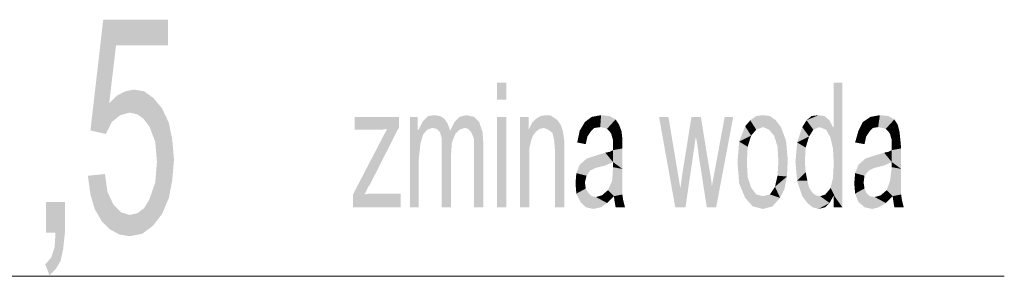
# Model space of a CAD drawing. Header units: millimetres. Extents: x -2626 to 2068, y -6169 to 7214.
# Tile 42 of 144: x -1956 to -1863, y -4841 to -4817. Entities that reach past the tile are written whole.
import ezdxf

# ---------------------------------------------------------------- set-up
doc = ezdxf.new("R2010")
doc.units = ezdxf.units.MM
doc.layers.get('0').update_dxf_attribs({"color": 252})

msp = doc.modelspace()

# ---------------------------------------------------------------- hatches: boundary and pattern name
h = msp.add_hatch(color=7)
h.dxf.hatch_style = 2
h.paths.add_polyline_path([(-1947.234, -4824.395), (-1946.511, -4823.672), (-1945.707, -4823.27), (-1944.904, -4823.109), (-1943.94, -4823.27), (-1943.056, -4823.913), (-1942.252, -4824.877), (-1941.609, -4826.243), (-1941.288, -4827.85), (-1941.127, -4829.698), (-1941.288, -4831.627), (-1941.609, -4833.314), (-1942.252, -4834.841), (-1943.136, -4835.966), (-1944.1, -4836.689), (-1945.306, -4836.93), (-1946.27, -4836.769), (-1947.154, -4836.287), (-1947.957, -4835.484), (-1948.6, -4834.359), (-1949.002, -4832.993), (-1949.243, -4831.225), (-1947.636, -4831.064), (-1947.395, -4832.752), (-1946.832, -4833.957), (-1946.109, -4834.68), (-1945.306, -4834.921), (-1944.582, -4834.76), (-1943.94, -4834.278), (-1943.457, -4833.475), (-1942.895, -4831.868), (-1942.734, -4829.939), (-1942.895, -4828.011), (-1943.457, -4826.564), (-1944.02, -4825.841), (-1944.582, -4825.439), (-1945.306, -4825.279), (-1946.189, -4825.52), (-1946.993, -4826.163), (-1947.555, -4827.288), (-1949.002, -4826.966), (-1947.797, -4816.52), (-1941.69, -4816.52), (-1941.69, -4818.931), (-1946.591, -4818.931)])
h = msp.add_hatch(color=7)
h.dxf.hatch_style = 2
h.paths.add_polyline_path([(-1909.79, -4824.073), (-1910.673, -4824.073), (-1910.673, -4822.466), (-1909.79, -4822.466)])
h = msp.add_hatch(color=7)
h.dxf.hatch_style = 2
h.paths.add_polyline_path([(-1878.934, -4826.645), (-1878.934, -4822.466), (-1878.131, -4822.466)])
h = msp.add_hatch(color=7)
h.dxf.hatch_style = 2
h.paths.add_polyline_path([(-1878.934, -4826.645), (-1878.131, -4822.466), (-1878.131, -4834.198)])
h = msp.add_hatch(color=7)
h.dxf.hatch_style = 2
h.paths.add_polyline_path([(-1919.753, -4834.198), (-1924.253, -4834.198), (-1924.253, -4832.993), (-1921.039, -4826.805), (-1921.521, -4826.886), (-1922.003, -4826.886), (-1924.092, -4826.886), (-1924.092, -4825.681), (-1919.914, -4825.681), (-1919.914, -4826.645), (-1922.646, -4832.028), (-1922.807, -4832.269), (-1923.048, -4832.752), (-1923.128, -4832.912), (-1923.209, -4832.993), (-1922.646, -4832.912), (-1922.084, -4832.912), (-1919.753, -4832.912)])
h = msp.add_hatch(color=7)
h.dxf.hatch_style = 2
h.paths.add_polyline_path([(-1911.959, -4834.198), (-1912.843, -4834.198), (-1912.843, -4828.814), (-1912.843, -4828.252), (-1912.843, -4827.77), (-1913.004, -4827.368), (-1913.164, -4827.047), (-1913.405, -4826.805), (-1913.727, -4826.725), (-1914.209, -4826.886), (-1914.611, -4827.288), (-1914.932, -4828.091), (-1915.013, -4829.216), (-1915.013, -4834.198), (-1915.896, -4834.198), (-1915.896, -4828.654), (-1915.896, -4827.689), (-1916.057, -4827.127), (-1916.379, -4826.805), (-1916.78, -4826.725), (-1917.262, -4826.886), (-1917.664, -4827.368), (-1917.905, -4828.252), (-1918.066, -4829.779), (-1918.066, -4834.198), (-1918.869, -4834.198), (-1918.869, -4825.681), (-1918.146, -4825.681), (-1918.146, -4826.886), (-1918.066, -4826.886), (-1917.664, -4826.082), (-1917.182, -4825.6), (-1916.539, -4825.52), (-1916.057, -4825.6), (-1915.655, -4825.841), (-1915.334, -4826.323), (-1915.093, -4826.966), (-1914.691, -4826.163), (-1914.209, -4825.681), (-1913.566, -4825.52), (-1912.843, -4825.681), (-1912.361, -4826.163), (-1912.039, -4827.127), (-1911.959, -4828.332)])
h = msp.add_hatch(color=7)
h.dxf.hatch_style = 2
h.paths.add_polyline_path([(-1909.79, -4834.198), (-1910.673, -4834.198), (-1910.673, -4825.681), (-1909.79, -4825.681)])
h = msp.add_hatch(color=7)
h.dxf.hatch_style = 2
h.paths.add_polyline_path([(-1904.326, -4834.198), (-1905.209, -4834.198), (-1905.209, -4828.975), (-1905.29, -4827.93), (-1905.451, -4827.207), (-1905.852, -4826.886), (-1906.254, -4826.725), (-1906.656, -4826.805), (-1906.977, -4827.047), (-1907.299, -4827.448), (-1907.459, -4827.93), (-1907.62, -4828.573), (-1907.62, -4829.537), (-1907.62, -4834.198), (-1908.504, -4834.198), (-1908.504, -4825.681), (-1907.7, -4825.681), (-1907.7, -4826.886), (-1907.379, -4826.243), (-1906.977, -4825.841), (-1906.575, -4825.6), (-1906.093, -4825.52), (-1905.692, -4825.52), (-1905.29, -4825.761), (-1904.968, -4826.002), (-1904.647, -4826.484), (-1904.486, -4826.966), (-1904.406, -4827.448), (-1904.326, -4828.091), (-1904.326, -4828.975)])
h = msp.add_hatch(color=7)
h.dxf.hatch_style = 2
h.paths.add_polyline_path([(-1902.397, -4826.163), (-1901.754, -4825.681), (-1901.513, -4826.725)])
h = msp.add_hatch(color=7)
h.dxf.hatch_style = 2
h.paths.add_polyline_path([(-1901.754, -4825.681), (-1900.87, -4825.52), (-1900.951, -4826.645)])
h = msp.add_hatch(color=7)
h.dxf.hatch_style = 2
h.paths.add_polyline_path([(-1901.754, -4825.681), (-1900.951, -4826.645), (-1901.513, -4826.725)])
h = msp.add_hatch(color=7)
h.dxf.hatch_style = 2
h.paths.add_polyline_path([(-1900.87, -4825.52), (-1900.549, -4826.725), (-1900.951, -4826.645)])
h = msp.add_hatch(color=7)
h.dxf.hatch_style = 2
h.paths.add_polyline_path([(-1900.87, -4825.52), (-1900.067, -4825.6), (-1900.549, -4826.725)])
h = msp.add_hatch(color=7)
h.dxf.hatch_style = 2
h.paths.add_polyline_path([(-1900.067, -4825.6), (-1900.308, -4826.805), (-1900.549, -4826.725)])
h = msp.add_hatch(color=7)
h.dxf.hatch_style = 2
h.paths.add_polyline_path([(-1900.067, -4825.6), (-1899.504, -4825.922), (-1900.308, -4826.805)])
h = msp.add_hatch(color=7)
h.dxf.hatch_style = 2
h.paths.add_polyline_path([(-1899.504, -4825.922), (-1900.067, -4827.047), (-1900.308, -4826.805)])
h = msp.add_hatch(color=7)
h.dxf.hatch_style = 2
h.paths.add_polyline_path([(-1899.504, -4825.922), (-1899.183, -4826.404), (-1900.067, -4827.047)])
h = msp.add_hatch(color=7)
h.dxf.hatch_style = 2
h.paths.add_polyline_path([(-1888.416, -4825.681), (-1890.023, -4834.198), (-1890.907, -4834.198), (-1891.71, -4829.055), (-1891.71, -4828.895), (-1891.791, -4828.413), (-1891.871, -4827.85), (-1891.951, -4827.609), (-1892.915, -4834.198), (-1893.88, -4834.198), (-1895.406, -4825.681), (-1894.523, -4825.681), (-1893.398, -4832.43), (-1893.237, -4831.225), (-1892.353, -4825.681), (-1891.469, -4825.681), (-1890.746, -4830.1), (-1890.505, -4831.546), (-1890.425, -4832.189), (-1889.219, -4825.681)])
h = msp.add_hatch(color=7)
h.dxf.hatch_style = 2
h.paths.add_polyline_path([(-1886.809, -4826.002), (-1886.246, -4825.6), (-1885.603, -4825.52)])
h = msp.add_hatch(color=7)
h.dxf.hatch_style = 2
h.paths.add_polyline_path([(-1886.809, -4826.002), (-1885.603, -4825.52), (-1885.603, -4826.645)])
h = msp.add_hatch(color=7)
h.dxf.hatch_style = 2
h.paths.add_polyline_path([(-1885.603, -4825.52), (-1884.961, -4825.6), (-1884.398, -4826.002)])
h = msp.add_hatch(color=7)
h.dxf.hatch_style = 2
h.paths.add_polyline_path([(-1885.603, -4825.52), (-1884.398, -4826.002), (-1885.041, -4826.886)])
h = msp.add_hatch(color=7)
h.dxf.hatch_style = 2
h.paths.add_polyline_path([(-1885.603, -4825.52), (-1885.041, -4826.886), (-1885.603, -4826.645)])
h = msp.add_hatch(color=7)
h.dxf.hatch_style = 2
h.paths.add_polyline_path([(-1881.505, -4826.002), (-1881.023, -4825.6), (-1880.38, -4825.52)])
h = msp.add_hatch(color=7)
h.dxf.hatch_style = 2
h.paths.add_polyline_path([(-1881.505, -4826.002), (-1880.38, -4825.52), (-1879.818, -4825.6)])
h = msp.add_hatch(color=7)
h.dxf.hatch_style = 2
h.paths.add_polyline_path([(-1881.505, -4826.002), (-1879.818, -4825.6), (-1880.3, -4826.645)])
h = msp.add_hatch(color=7)
h.dxf.hatch_style = 2
h.paths.add_polyline_path([(-1879.818, -4825.6), (-1879.657, -4826.886), (-1880.3, -4826.645)])
h = msp.add_hatch(color=7)
h.dxf.hatch_style = 2
h.paths.add_polyline_path([(-1879.818, -4825.6), (-1879.336, -4826.002), (-1879.657, -4826.886)])
h = msp.add_hatch(color=7)
h.dxf.hatch_style = 2
h.paths.add_polyline_path([(-1876.202, -4826.163), (-1875.479, -4825.681), (-1875.238, -4826.725)])
h = msp.add_hatch(color=7)
h.dxf.hatch_style = 2
h.paths.add_polyline_path([(-1875.479, -4825.681), (-1874.595, -4825.52), (-1874.756, -4826.645)])
h = msp.add_hatch(color=7)
h.dxf.hatch_style = 2
h.paths.add_polyline_path([(-1875.479, -4825.681), (-1874.756, -4826.645), (-1875.238, -4826.725)])
h = msp.add_hatch(color=7)
h.dxf.hatch_style = 2
h.paths.add_polyline_path([(-1874.595, -4825.52), (-1874.354, -4826.725), (-1874.756, -4826.645)])
h = msp.add_hatch(color=7)
h.dxf.hatch_style = 2
h.paths.add_polyline_path([(-1874.595, -4825.52), (-1873.792, -4825.6), (-1874.354, -4826.725)])
h = msp.add_hatch(color=7)
h.dxf.hatch_style = 2
h.paths.add_polyline_path([(-1873.792, -4825.6), (-1874.033, -4826.805), (-1874.354, -4826.725)])
h = msp.add_hatch(color=7)
h.dxf.hatch_style = 2
h.paths.add_polyline_path([(-1873.792, -4825.6), (-1873.229, -4825.922), (-1874.033, -4826.805)])
h = msp.add_hatch(color=7)
h.dxf.hatch_style = 2
h.paths.add_polyline_path([(-1873.229, -4825.922), (-1873.792, -4827.047), (-1874.033, -4826.805)])
h = msp.add_hatch(color=7)
h.dxf.hatch_style = 2
h.paths.add_polyline_path([(-1873.229, -4825.922), (-1872.908, -4826.404), (-1873.792, -4827.047)])
h = msp.add_hatch(color=7)
h.dxf.hatch_style = 2
h.paths.add_polyline_path([(-1902.879, -4826.966), (-1902.397, -4826.163), (-1901.835, -4827.047)])
h = msp.add_hatch(color=7)
h.dxf.hatch_style = 2
h.paths.add_polyline_path([(-1902.397, -4826.163), (-1901.513, -4826.725), (-1901.835, -4827.047)])
h = msp.add_hatch(color=7)
h.dxf.hatch_style = 2
h.paths.add_polyline_path([(-1899.183, -4826.404), (-1899.906, -4827.288), (-1900.067, -4827.047)])
h = msp.add_hatch(color=7)
h.dxf.hatch_style = 2
h.paths.add_polyline_path([(-1899.183, -4826.404), (-1898.942, -4827.047), (-1899.906, -4827.288)])
h = msp.add_hatch(color=7)
h.dxf.hatch_style = 2
h.paths.add_polyline_path([(-1887.853, -4828.011), (-1887.291, -4826.564), (-1886.728, -4827.448)])
h = msp.add_hatch(color=7)
h.dxf.hatch_style = 2
h.paths.add_polyline_path([(-1887.291, -4826.564), (-1886.809, -4826.002), (-1886.246, -4826.886)])
h = msp.add_hatch(color=7)
h.dxf.hatch_style = 2
h.paths.add_polyline_path([(-1887.291, -4826.564), (-1886.246, -4826.886), (-1886.728, -4827.448)])
h = msp.add_hatch(color=7)
h.dxf.hatch_style = 2
h.paths.add_polyline_path([(-1886.809, -4826.002), (-1885.603, -4826.645), (-1886.246, -4826.886)])
h = msp.add_hatch(color=7)
h.dxf.hatch_style = 2
h.paths.add_polyline_path([(-1884.398, -4826.002), (-1884.559, -4827.448), (-1885.041, -4826.886)])
h = msp.add_hatch(color=7)
h.dxf.hatch_style = 2
h.paths.add_polyline_path([(-1884.398, -4826.002), (-1883.916, -4826.645), (-1884.559, -4827.448)])
h = msp.add_hatch(color=7)
h.dxf.hatch_style = 2
h.paths.add_polyline_path([(-1883.916, -4826.645), (-1884.237, -4828.493), (-1884.559, -4827.448)])
h = msp.add_hatch(color=7)
h.dxf.hatch_style = 2
h.paths.add_polyline_path([(-1883.916, -4826.645), (-1883.434, -4827.93), (-1884.237, -4828.493)])
h = msp.add_hatch(color=7)
h.dxf.hatch_style = 2
h.paths.add_polyline_path([(-1882.389, -4828.091), (-1881.907, -4826.645), (-1881.264, -4827.529)])
h = msp.add_hatch(color=7)
h.dxf.hatch_style = 2
h.paths.add_polyline_path([(-1881.907, -4826.645), (-1881.505, -4826.002), (-1880.863, -4826.886)])
h = msp.add_hatch(color=7)
h.dxf.hatch_style = 2
h.paths.add_polyline_path([(-1881.907, -4826.645), (-1880.863, -4826.886), (-1881.264, -4827.529)])
h = msp.add_hatch(color=7)
h.dxf.hatch_style = 2
h.paths.add_polyline_path([(-1881.505, -4826.002), (-1880.3, -4826.645), (-1880.863, -4826.886)])
h = msp.add_hatch(color=7)
h.dxf.hatch_style = 2
h.paths.add_polyline_path([(-1879.336, -4826.002), (-1879.256, -4827.609), (-1879.657, -4826.886)])
h = msp.add_hatch(color=7)
h.dxf.hatch_style = 2
h.paths.add_polyline_path([(-1879.336, -4826.002), (-1879.014, -4826.645), (-1879.256, -4827.609)])
h = msp.add_hatch(color=7)
h.dxf.hatch_style = 2
h.paths.add_polyline_path([(-1879.014, -4826.645), (-1879.014, -4828.654), (-1879.256, -4827.609)])
h = msp.add_hatch(color=7)
h.dxf.hatch_style = 2
h.paths.add_polyline_path([(-1878.131, -4834.198), (-1879.014, -4826.645), (-1878.934, -4826.645)])
h = msp.add_hatch(color=7)
h.dxf.hatch_style = 2
h.paths.add_polyline_path([(-1879.014, -4826.645), (-1878.934, -4830.02), (-1879.014, -4828.654)])
h = msp.add_hatch(color=7)
h.dxf.hatch_style = 2
h.paths.add_polyline_path([(-1878.934, -4830.02), (-1879.014, -4826.645), (-1878.131, -4834.198)])
h = msp.add_hatch(color=7)
h.dxf.hatch_style = 2
h.paths.add_polyline_path([(-1876.604, -4826.966), (-1876.202, -4826.163), (-1875.559, -4827.047)])
h = msp.add_hatch(color=7)
h.dxf.hatch_style = 2
h.paths.add_polyline_path([(-1876.202, -4826.163), (-1875.238, -4826.725), (-1875.559, -4827.047)])
h = msp.add_hatch(color=7)
h.dxf.hatch_style = 2
h.paths.add_polyline_path([(-1872.908, -4826.404), (-1873.631, -4827.288), (-1873.792, -4827.047)])
h = msp.add_hatch(color=7)
h.dxf.hatch_style = 2
h.paths.add_polyline_path([(-1872.908, -4826.404), (-1872.747, -4827.047), (-1873.631, -4827.288)])
h = msp.add_hatch(color=7)
h.dxf.hatch_style = 2
h.paths.add_polyline_path([(-1902.156, -4827.529), (-1903.12, -4828.091), (-1902.879, -4826.966)])
h = msp.add_hatch(color=7)
h.dxf.hatch_style = 2
h.paths.add_polyline_path([(-1902.156, -4827.529), (-1902.317, -4828.252), (-1903.12, -4828.091)])
h = msp.add_hatch(color=7)
h.dxf.hatch_style = 2
h.paths.add_polyline_path([(-1902.879, -4826.966), (-1901.835, -4827.047), (-1902.156, -4827.529)])
h = msp.add_hatch(color=7)
h.dxf.hatch_style = 2
h.paths.add_polyline_path([(-1898.942, -4827.047), (-1899.826, -4827.609), (-1899.906, -4827.288)])
h = msp.add_hatch(color=7)
h.dxf.hatch_style = 2
h.paths.add_polyline_path([(-1898.942, -4827.047), (-1898.862, -4827.77), (-1899.826, -4827.609)])
h = msp.add_hatch(color=7)
h.dxf.hatch_style = 2
h.paths.add_polyline_path([(-1898.862, -4827.77), (-1899.745, -4827.85), (-1899.826, -4827.609)])
h = msp.add_hatch(color=7)
h.dxf.hatch_style = 2
h.paths.add_polyline_path([(-1898.862, -4827.77), (-1899.745, -4828.252), (-1899.745, -4827.85)])
h = msp.add_hatch(color=7)
h.dxf.hatch_style = 2
h.paths.add_polyline_path([(-1898.862, -4827.77), (-1898.862, -4828.654), (-1899.745, -4828.814)])
h = msp.add_hatch(color=7)
h.dxf.hatch_style = 2
h.paths.add_polyline_path([(-1898.862, -4827.77), (-1899.745, -4828.814), (-1899.745, -4828.252)])
h = msp.add_hatch(color=7)
h.dxf.hatch_style = 2
h.paths.add_polyline_path([(-1887.853, -4828.011), (-1886.728, -4827.448), (-1887.05, -4828.493)])
h = msp.add_hatch(color=7)
h.dxf.hatch_style = 2
h.paths.add_polyline_path([(-1882.389, -4828.091), (-1881.264, -4827.529), (-1881.586, -4828.573)])
h = msp.add_hatch(color=7)
h.dxf.hatch_style = 2
h.paths.add_polyline_path([(-1875.881, -4827.529), (-1876.925, -4828.091), (-1876.604, -4826.966)])
h = msp.add_hatch(color=7)
h.dxf.hatch_style = 2
h.paths.add_polyline_path([(-1875.881, -4827.529), (-1876.041, -4828.252), (-1876.925, -4828.091)])
h = msp.add_hatch(color=7)
h.dxf.hatch_style = 2
h.paths.add_polyline_path([(-1876.604, -4826.966), (-1875.559, -4827.047), (-1875.881, -4827.529)])
h = msp.add_hatch(color=7)
h.dxf.hatch_style = 2
h.paths.add_polyline_path([(-1872.747, -4827.047), (-1873.55, -4827.609), (-1873.631, -4827.288)])
h = msp.add_hatch(color=7)
h.dxf.hatch_style = 2
h.paths.add_polyline_path([(-1872.747, -4827.047), (-1872.667, -4827.77), (-1873.55, -4827.609)])
h = msp.add_hatch(color=7)
h.dxf.hatch_style = 2
h.paths.add_polyline_path([(-1872.667, -4827.77), (-1873.47, -4827.85), (-1873.55, -4827.609)])
h = msp.add_hatch(color=7)
h.dxf.hatch_style = 2
h.paths.add_polyline_path([(-1872.667, -4827.77), (-1873.47, -4828.252), (-1873.47, -4827.85)])
h = msp.add_hatch(color=7)
h.dxf.hatch_style = 2
h.paths.add_polyline_path([(-1872.667, -4827.77), (-1872.586, -4828.654), (-1873.47, -4828.814)])
h = msp.add_hatch(color=7)
h.dxf.hatch_style = 2
h.paths.add_polyline_path([(-1872.667, -4827.77), (-1873.47, -4828.814), (-1873.47, -4828.252)])
h = msp.add_hatch(color=7)
h.dxf.hatch_style = 2
h.paths.add_polyline_path([(-1899.745, -4829.939), (-1899.745, -4828.814), (-1898.862, -4828.654)])
h = msp.add_hatch(color=7)
h.dxf.hatch_style = 2
h.paths.add_polyline_path([(-1899.745, -4829.939), (-1898.862, -4828.654), (-1898.862, -4830.582)])
h = msp.add_hatch(color=7)
h.dxf.hatch_style = 2
h.paths.add_polyline_path([(-1888.014, -4829.939), (-1887.853, -4828.011), (-1887.05, -4828.493)])
h = msp.add_hatch(color=7)
h.dxf.hatch_style = 2
h.paths.add_polyline_path([(-1888.014, -4829.939), (-1887.05, -4828.493), (-1887.13, -4829.939)])
h = msp.add_hatch(color=7)
h.dxf.hatch_style = 2
h.paths.add_polyline_path([(-1883.434, -4827.93), (-1884.157, -4829.859), (-1884.237, -4828.493)])
h = msp.add_hatch(color=7)
h.dxf.hatch_style = 2
h.paths.add_polyline_path([(-1883.434, -4827.93), (-1883.273, -4829.779), (-1884.157, -4829.859)])
h = msp.add_hatch(color=7)
h.dxf.hatch_style = 2
h.paths.add_polyline_path([(-1882.55, -4829.939), (-1882.389, -4828.091), (-1881.586, -4828.573)])
h = msp.add_hatch(color=7)
h.dxf.hatch_style = 2
h.paths.add_polyline_path([(-1882.55, -4829.939), (-1881.586, -4828.573), (-1881.666, -4829.939)])
h = msp.add_hatch(color=7)
h.dxf.hatch_style = 2
h.paths.add_polyline_path([(-1873.47, -4829.939), (-1873.47, -4828.814), (-1872.586, -4828.654)])
h = msp.add_hatch(color=7)
h.dxf.hatch_style = 2
h.paths.add_polyline_path([(-1873.47, -4829.939), (-1872.586, -4828.654), (-1872.586, -4830.582)])
h = msp.add_hatch(color=7)
h.dxf.hatch_style = 2
h.paths.add_polyline_path([(-1902.879, -4830.18), (-1902.236, -4829.618), (-1901.433, -4830.502)])
h = msp.add_hatch(color=7)
h.dxf.hatch_style = 2
h.paths.add_polyline_path([(-1902.236, -4829.618), (-1901.272, -4829.296), (-1900.469, -4829.055)])
h = msp.add_hatch(color=7)
h.dxf.hatch_style = 2
h.paths.add_polyline_path([(-1902.236, -4829.618), (-1900.469, -4829.055), (-1899.745, -4829.939)])
h = msp.add_hatch(color=7)
h.dxf.hatch_style = 2
h.paths.add_polyline_path([(-1902.236, -4829.618), (-1899.745, -4829.939), (-1900.469, -4830.261)])
h = msp.add_hatch(color=7)
h.dxf.hatch_style = 2
h.paths.add_polyline_path([(-1902.236, -4829.618), (-1900.469, -4830.261), (-1901.433, -4830.502)])
h = msp.add_hatch(color=7)
h.dxf.hatch_style = 2
h.paths.add_polyline_path([(-1899.745, -4829.939), (-1900.469, -4829.055), (-1900.067, -4828.975)])
h = msp.add_hatch(color=7)
h.dxf.hatch_style = 2
h.paths.add_polyline_path([(-1899.745, -4829.939), (-1900.067, -4828.975), (-1899.745, -4828.814)])
h = msp.add_hatch(color=7)
h.dxf.hatch_style = 2
h.paths.add_polyline_path([(-1876.604, -4830.18), (-1875.961, -4829.618), (-1875.158, -4830.502)])
h = msp.add_hatch(color=7)
h.dxf.hatch_style = 2
h.paths.add_polyline_path([(-1875.961, -4829.618), (-1874.997, -4829.296), (-1874.193, -4829.055)])
h = msp.add_hatch(color=7)
h.dxf.hatch_style = 2
h.paths.add_polyline_path([(-1875.961, -4829.618), (-1874.193, -4829.055), (-1873.47, -4829.939)])
h = msp.add_hatch(color=7)
h.dxf.hatch_style = 2
h.paths.add_polyline_path([(-1875.961, -4829.618), (-1873.47, -4829.939), (-1874.193, -4830.261)])
h = msp.add_hatch(color=7)
h.dxf.hatch_style = 2
h.paths.add_polyline_path([(-1875.961, -4829.618), (-1874.193, -4830.261), (-1875.158, -4830.502)])
h = msp.add_hatch(color=7)
h.dxf.hatch_style = 2
h.paths.add_polyline_path([(-1873.47, -4829.939), (-1874.193, -4829.055), (-1873.792, -4828.975)])
h = msp.add_hatch(color=7)
h.dxf.hatch_style = 2
h.paths.add_polyline_path([(-1873.47, -4829.939), (-1873.792, -4828.975), (-1873.47, -4828.814)])
h = msp.add_hatch(color=7)
h.dxf.hatch_style = 2
h.paths.add_polyline_path([(-1903.201, -4830.984), (-1902.879, -4830.18), (-1901.915, -4830.743)])
h = msp.add_hatch(color=7)
h.dxf.hatch_style = 2
h.paths.add_polyline_path([(-1902.879, -4830.18), (-1901.433, -4830.502), (-1901.915, -4830.743)])
h = msp.add_hatch(color=7)
h.dxf.hatch_style = 2
h.paths.add_polyline_path([(-1899.826, -4831.707), (-1899.745, -4830.421), (-1898.862, -4830.582)])
h = msp.add_hatch(color=7)
h.dxf.hatch_style = 2
h.paths.add_polyline_path([(-1899.826, -4831.707), (-1898.862, -4830.582), (-1898.862, -4832.109)])
h = msp.add_hatch(color=7)
h.dxf.hatch_style = 2
h.paths.add_polyline_path([(-1898.862, -4830.582), (-1899.745, -4830.421), (-1899.745, -4829.939)])
h = msp.add_hatch(color=7)
h.dxf.hatch_style = 2
h.paths.add_polyline_path([(-1887.853, -4831.948), (-1888.014, -4829.939), (-1887.13, -4829.939)])
h = msp.add_hatch(color=7)
h.dxf.hatch_style = 2
h.paths.add_polyline_path([(-1887.853, -4831.948), (-1887.13, -4829.939), (-1887.05, -4831.386)])
h = msp.add_hatch(color=7)
h.dxf.hatch_style = 2
h.paths.add_polyline_path([(-1883.273, -4829.779), (-1883.353, -4831.305), (-1884.237, -4831.225)])
h = msp.add_hatch(color=7)
h.dxf.hatch_style = 2
h.paths.add_polyline_path([(-1883.273, -4829.779), (-1884.237, -4831.225), (-1884.157, -4829.859)])
h = msp.add_hatch(color=7)
h.dxf.hatch_style = 2
h.paths.add_polyline_path([(-1882.389, -4831.707), (-1882.55, -4829.939), (-1881.666, -4829.939)])
h = msp.add_hatch(color=7)
h.dxf.hatch_style = 2
h.paths.add_polyline_path([(-1882.389, -4831.707), (-1881.666, -4829.939), (-1881.586, -4830.903)])
h = msp.add_hatch(color=7)
h.dxf.hatch_style = 2
h.paths.add_polyline_path([(-1878.131, -4834.198), (-1879.014, -4831.466), (-1878.934, -4830.02)])
h = msp.add_hatch(color=7)
h.dxf.hatch_style = 2
h.paths.add_polyline_path([(-1876.925, -4830.984), (-1876.604, -4830.18), (-1875.64, -4830.743)])
h = msp.add_hatch(color=7)
h.dxf.hatch_style = 2
h.paths.add_polyline_path([(-1876.604, -4830.18), (-1875.158, -4830.502), (-1875.64, -4830.743)])
h = msp.add_hatch(color=7)
h.dxf.hatch_style = 2
h.paths.add_polyline_path([(-1873.631, -4831.707), (-1873.47, -4830.421), (-1872.586, -4830.582)])
h = msp.add_hatch(color=7)
h.dxf.hatch_style = 2
h.paths.add_polyline_path([(-1873.631, -4831.707), (-1872.586, -4830.582), (-1872.586, -4832.109)])
h = msp.add_hatch(color=7)
h.dxf.hatch_style = 2
h.paths.add_polyline_path([(-1872.586, -4830.582), (-1873.47, -4830.421), (-1873.47, -4829.939)])
h = msp.add_hatch(color=7)
h.dxf.hatch_style = 2
h.paths.add_polyline_path([(-1903.281, -4831.948), (-1903.201, -4830.984), (-1902.236, -4831.225)])
h = msp.add_hatch(color=7)
h.dxf.hatch_style = 2
h.paths.add_polyline_path([(-1903.281, -4831.948), (-1902.236, -4831.225), (-1902.397, -4831.868)])
h = msp.add_hatch(color=7)
h.dxf.hatch_style = 2
h.paths.add_polyline_path([(-1903.201, -4830.984), (-1901.915, -4830.743), (-1902.236, -4831.225)])
h = msp.add_hatch(color=7)
h.dxf.hatch_style = 2
h.paths.add_polyline_path([(-1887.291, -4833.314), (-1887.853, -4831.948), (-1887.05, -4831.386)])
h = msp.add_hatch(color=7)
h.dxf.hatch_style = 2
h.paths.add_polyline_path([(-1887.291, -4833.314), (-1887.05, -4831.386), (-1886.728, -4832.35)])
h = msp.add_hatch(color=7)
h.dxf.hatch_style = 2
h.paths.add_polyline_path([(-1883.353, -4831.305), (-1884.478, -4832.269), (-1884.237, -4831.225)])
h = msp.add_hatch(color=7)
h.dxf.hatch_style = 2
h.paths.add_polyline_path([(-1883.353, -4831.305), (-1883.996, -4833.314), (-1884.478, -4832.269)])
h = msp.add_hatch(color=7)
h.dxf.hatch_style = 2
h.paths.add_polyline_path([(-1883.353, -4831.305), (-1883.595, -4832.511), (-1883.996, -4833.314)])
h = msp.add_hatch(color=7)
h.dxf.hatch_style = 2
h.paths.add_polyline_path([(-1882.389, -4831.707), (-1881.586, -4830.903), (-1881.425, -4831.707)])
h = msp.add_hatch(color=7)
h.dxf.hatch_style = 2
h.paths.add_polyline_path([(-1878.131, -4834.198), (-1879.256, -4832.43), (-1879.014, -4831.466)])
h = msp.add_hatch(color=7)
h.dxf.hatch_style = 2
h.paths.add_polyline_path([(-1877.006, -4831.948), (-1876.925, -4830.984), (-1876.041, -4831.225)])
h = msp.add_hatch(color=7)
h.dxf.hatch_style = 2
h.paths.add_polyline_path([(-1877.006, -4831.948), (-1876.041, -4831.225), (-1876.122, -4831.868)])
h = msp.add_hatch(color=7)
h.dxf.hatch_style = 2
h.paths.add_polyline_path([(-1876.925, -4830.984), (-1875.64, -4830.743), (-1876.041, -4831.225)])
h = msp.add_hatch(color=7)
h.dxf.hatch_style = 2
h.paths.add_polyline_path([(-1903.201, -4832.912), (-1903.281, -4831.948), (-1902.397, -4831.868)])
h = msp.add_hatch(color=7)
h.dxf.hatch_style = 2
h.paths.add_polyline_path([(-1903.201, -4832.912), (-1902.397, -4831.868), (-1902.317, -4832.43)])
h = msp.add_hatch(color=7)
h.dxf.hatch_style = 2
h.paths.add_polyline_path([(-1902.799, -4833.716), (-1903.201, -4832.912), (-1902.317, -4832.43)])
h = msp.add_hatch(color=7)
h.dxf.hatch_style = 2
h.paths.add_polyline_path([(-1902.799, -4833.716), (-1902.317, -4832.43), (-1902.076, -4832.832)])
h = msp.add_hatch(color=7)
h.dxf.hatch_style = 2
h.paths.add_polyline_path([(-1900.228, -4832.591), (-1899.826, -4831.707), (-1898.862, -4832.109)])
h = msp.add_hatch(color=7)
h.dxf.hatch_style = 2
h.paths.add_polyline_path([(-1900.228, -4832.591), (-1898.862, -4832.109), (-1898.862, -4832.993)])
h = msp.add_hatch(color=7)
h.dxf.hatch_style = 2
h.paths.add_polyline_path([(-1886.568, -4834.118), (-1887.291, -4833.314), (-1886.728, -4832.35)])
h = msp.add_hatch(color=7)
h.dxf.hatch_style = 2
h.paths.add_polyline_path([(-1886.568, -4834.118), (-1886.728, -4832.35), (-1886.246, -4832.993)])
h = msp.add_hatch(color=7)
h.dxf.hatch_style = 2
h.paths.add_polyline_path([(-1883.996, -4833.314), (-1884.961, -4832.993), (-1884.478, -4832.269)])
h = msp.add_hatch(color=7)
h.dxf.hatch_style = 2
h.paths.add_polyline_path([(-1881.907, -4833.153), (-1882.389, -4831.707), (-1881.425, -4831.707)])
h = msp.add_hatch(color=7)
h.dxf.hatch_style = 2
h.paths.add_polyline_path([(-1881.907, -4833.153), (-1881.425, -4831.707), (-1881.264, -4832.35)])
h = msp.add_hatch(color=7)
h.dxf.hatch_style = 2
h.paths.add_polyline_path([(-1881.425, -4833.796), (-1881.907, -4833.153), (-1881.264, -4832.35)])
h = msp.add_hatch(color=7)
h.dxf.hatch_style = 2
h.paths.add_polyline_path([(-1881.425, -4833.796), (-1881.264, -4832.35), (-1880.943, -4832.832)])
h = msp.add_hatch(color=7)
h.dxf.hatch_style = 2
h.paths.add_polyline_path([(-1879.738, -4832.993), (-1879.256, -4832.43), (-1878.934, -4833.073)])
h = msp.add_hatch(color=7)
h.dxf.hatch_style = 2
h.paths.add_polyline_path([(-1878.131, -4834.198), (-1878.934, -4833.073), (-1879.256, -4832.43)])
h = msp.add_hatch(color=7)
h.dxf.hatch_style = 2
h.paths.add_polyline_path([(-1876.925, -4832.912), (-1877.006, -4831.948), (-1876.122, -4831.868)])
h = msp.add_hatch(color=7)
h.dxf.hatch_style = 2
h.paths.add_polyline_path([(-1876.925, -4832.912), (-1876.122, -4831.868), (-1876.041, -4832.43)])
h = msp.add_hatch(color=7)
h.dxf.hatch_style = 2
h.paths.add_polyline_path([(-1876.604, -4833.716), (-1876.925, -4832.912), (-1876.041, -4832.43)])
h = msp.add_hatch(color=7)
h.dxf.hatch_style = 2
h.paths.add_polyline_path([(-1876.604, -4833.716), (-1876.041, -4832.43), (-1875.881, -4832.832)])
h = msp.add_hatch(color=7)
h.dxf.hatch_style = 2
h.paths.add_polyline_path([(-1873.952, -4832.591), (-1873.631, -4831.707), (-1872.586, -4832.109)])
h = msp.add_hatch(color=7)
h.dxf.hatch_style = 2
h.paths.add_polyline_path([(-1873.952, -4832.591), (-1872.586, -4832.109), (-1872.586, -4832.993)])
h = msp.add_hatch(color=7)
h.dxf.hatch_style = 2
h.paths.add_polyline_path([(-1902.317, -4834.198), (-1902.799, -4833.716), (-1902.076, -4832.832)])
h = msp.add_hatch(color=7)
h.dxf.hatch_style = 2
h.paths.add_polyline_path([(-1902.317, -4834.198), (-1902.076, -4832.832), (-1901.754, -4833.153)])
h = msp.add_hatch(color=7)
h.dxf.hatch_style = 2
h.paths.add_polyline_path([(-1901.594, -4834.359), (-1902.317, -4834.198), (-1901.754, -4833.153)])
h = msp.add_hatch(color=7)
h.dxf.hatch_style = 2
h.paths.add_polyline_path([(-1901.594, -4834.359), (-1901.754, -4833.153), (-1901.353, -4833.234)])
h = msp.add_hatch(color=7)
h.dxf.hatch_style = 2
h.paths.add_polyline_path([(-1900.308, -4833.796), (-1901.594, -4834.359), (-1901.353, -4833.234)])
h = msp.add_hatch(color=7)
h.dxf.hatch_style = 2
h.paths.add_polyline_path([(-1900.308, -4833.796), (-1901.353, -4833.234), (-1900.79, -4833.073)])
h = msp.add_hatch(color=7)
h.dxf.hatch_style = 2
h.paths.add_polyline_path([(-1900.79, -4833.073), (-1900.228, -4832.591), (-1899.665, -4833.153)])
h = msp.add_hatch(color=7)
h.dxf.hatch_style = 2
h.paths.add_polyline_path([(-1900.79, -4833.073), (-1899.665, -4833.153), (-1900.308, -4833.796)])
h = msp.add_hatch(color=7)
h.dxf.hatch_style = 2
h.paths.add_polyline_path([(-1899.665, -4833.153), (-1900.228, -4832.591), (-1898.862, -4832.993)])
h = msp.add_hatch(color=7)
h.dxf.hatch_style = 2
h.paths.add_polyline_path([(-1898.862, -4832.993), (-1899.585, -4833.716), (-1899.665, -4833.153)])
h = msp.add_hatch(color=7)
h.dxf.hatch_style = 2
h.paths.add_polyline_path([(-1898.862, -4832.993), (-1898.781, -4833.555), (-1899.585, -4833.716)])
h = msp.add_hatch(color=7)
h.dxf.hatch_style = 2
h.paths.add_polyline_path([(-1886.246, -4832.993), (-1885.603, -4834.359), (-1886.568, -4834.118)])
h = msp.add_hatch(color=7)
h.dxf.hatch_style = 2
h.paths.add_polyline_path([(-1886.246, -4832.993), (-1885.603, -4833.153), (-1885.603, -4834.359)])
h = msp.add_hatch(color=7)
h.dxf.hatch_style = 2
h.paths.add_polyline_path([(-1883.996, -4833.314), (-1885.603, -4833.153), (-1884.961, -4832.993)])
h = msp.add_hatch(color=7)
h.dxf.hatch_style = 2
h.paths.add_polyline_path([(-1883.996, -4833.314), (-1885.603, -4834.359), (-1885.603, -4833.153)])
h = msp.add_hatch(color=7)
h.dxf.hatch_style = 2
h.paths.add_polyline_path([(-1883.996, -4833.314), (-1884.719, -4834.118), (-1885.603, -4834.359)])
h = msp.add_hatch(color=7)
h.dxf.hatch_style = 2
h.paths.add_polyline_path([(-1880.943, -4834.198), (-1881.425, -4833.796), (-1880.943, -4832.832)])
h = msp.add_hatch(color=7)
h.dxf.hatch_style = 2
h.paths.add_polyline_path([(-1880.943, -4834.198), (-1880.943, -4832.832), (-1880.622, -4833.073)])
h = msp.add_hatch(color=7)
h.dxf.hatch_style = 2
h.paths.add_polyline_path([(-1880.622, -4833.073), (-1880.38, -4834.359), (-1880.943, -4834.198)])
h = msp.add_hatch(color=7)
h.dxf.hatch_style = 2
h.paths.add_polyline_path([(-1880.622, -4833.073), (-1880.22, -4833.153), (-1880.38, -4834.359)])
h = msp.add_hatch(color=7)
h.dxf.hatch_style = 2
h.paths.add_polyline_path([(-1879.336, -4833.796), (-1880.38, -4834.359), (-1880.22, -4833.153)])
h = msp.add_hatch(color=7)
h.dxf.hatch_style = 2
h.paths.add_polyline_path([(-1879.336, -4833.796), (-1880.22, -4833.153), (-1879.738, -4832.993)])
h = msp.add_hatch(color=7)
h.dxf.hatch_style = 2
h.paths.add_polyline_path([(-1879.738, -4832.993), (-1878.934, -4833.073), (-1879.336, -4833.796)])
h = msp.add_hatch(color=7)
h.dxf.hatch_style = 2
h.paths.add_polyline_path([(-1878.131, -4834.198), (-1878.934, -4834.198), (-1878.934, -4833.073)])
h = msp.add_hatch(color=7)
h.dxf.hatch_style = 2
h.paths.add_polyline_path([(-1876.041, -4834.198), (-1876.604, -4833.716), (-1875.881, -4832.832)])
h = msp.add_hatch(color=7)
h.dxf.hatch_style = 2
h.paths.add_polyline_path([(-1876.041, -4834.198), (-1875.881, -4832.832), (-1875.559, -4833.153)])
h = msp.add_hatch(color=7)
h.dxf.hatch_style = 2
h.paths.add_polyline_path([(-1875.318, -4834.359), (-1876.041, -4834.198), (-1875.559, -4833.153)])
h = msp.add_hatch(color=7)
h.dxf.hatch_style = 2
h.paths.add_polyline_path([(-1875.318, -4834.359), (-1875.559, -4833.153), (-1875.077, -4833.234)])
h = msp.add_hatch(color=7)
h.dxf.hatch_style = 2
h.paths.add_polyline_path([(-1874.033, -4833.796), (-1875.318, -4834.359), (-1875.077, -4833.234)])
h = msp.add_hatch(color=7)
h.dxf.hatch_style = 2
h.paths.add_polyline_path([(-1874.033, -4833.796), (-1875.077, -4833.234), (-1874.515, -4833.073)])
h = msp.add_hatch(color=7)
h.dxf.hatch_style = 2
h.paths.add_polyline_path([(-1874.515, -4833.073), (-1873.952, -4832.591), (-1873.39, -4833.153)])
h = msp.add_hatch(color=7)
h.dxf.hatch_style = 2
h.paths.add_polyline_path([(-1874.515, -4833.073), (-1873.39, -4833.153), (-1874.033, -4833.796)])
h = msp.add_hatch(color=7)
h.dxf.hatch_style = 2
h.paths.add_polyline_path([(-1873.39, -4833.153), (-1873.952, -4832.591), (-1872.586, -4832.993)])
h = msp.add_hatch(color=7)
h.dxf.hatch_style = 2
h.paths.add_polyline_path([(-1872.586, -4832.993), (-1873.309, -4833.716), (-1873.39, -4833.153)])
h = msp.add_hatch(color=7)
h.dxf.hatch_style = 2
h.paths.add_polyline_path([(-1872.586, -4832.993), (-1872.506, -4833.555), (-1873.309, -4833.716)])
h = msp.add_hatch(color=7)
h.dxf.hatch_style = 2
h.paths.add_polyline_path([(-1951.412, -4836.609), (-1951.573, -4838.135), (-1951.814, -4839.26), (-1952.296, -4840.064), (-1952.859, -4840.626), (-1953.261, -4839.582), (-1952.698, -4838.939), (-1952.377, -4837.974), (-1952.296, -4836.609), (-1953.18, -4836.609), (-1953.18, -4833.716), (-1951.412, -4833.716)])
h = msp.add_hatch(color=7)
h.dxf.hatch_style = 2
h.paths.add_polyline_path([(-1900.308, -4833.796), (-1900.87, -4834.198), (-1901.594, -4834.359)])
h = msp.add_hatch(color=7)
h.dxf.hatch_style = 2
h.paths.add_polyline_path([(-1898.781, -4833.555), (-1899.504, -4834.198), (-1899.585, -4833.716)])
h = msp.add_hatch(color=7)
h.dxf.hatch_style = 2
h.paths.add_polyline_path([(-1898.781, -4833.555), (-1898.621, -4834.198), (-1899.504, -4834.198)])
h = msp.add_hatch(color=7)
h.dxf.hatch_style = 2
h.paths.add_polyline_path([(-1879.336, -4833.796), (-1879.738, -4834.198), (-1880.38, -4834.359)])
h = msp.add_hatch(color=7)
h.dxf.hatch_style = 2
h.paths.add_polyline_path([(-1874.033, -4833.796), (-1874.675, -4834.198), (-1875.318, -4834.359)])
h = msp.add_hatch(color=7)
h.dxf.hatch_style = 2
h.paths.add_polyline_path([(-1872.506, -4833.555), (-1873.229, -4834.198), (-1873.309, -4833.716)])
h = msp.add_hatch(color=7)
h.dxf.hatch_style = 2
h.paths.add_polyline_path([(-1872.506, -4833.555), (-1872.345, -4834.198), (-1873.229, -4834.198)])

# ---------------------------------------------------------------- linework, layer by layer
at = {"color": 7, "lineweight": 0}
msp.add_lwpolyline([(-1879.256, -4832.43), (-1878.934, -4833.073)], close=True, dxfattribs=at)
at = {"color": 4, "lineweight": 0, "true_color": 0x00ffff}
msp.add_lwpolyline([(-2015.695, -4840.706), (-1862.864, -4840.706)], dxfattribs=at)

doc.saveas('drawing.dxf')
